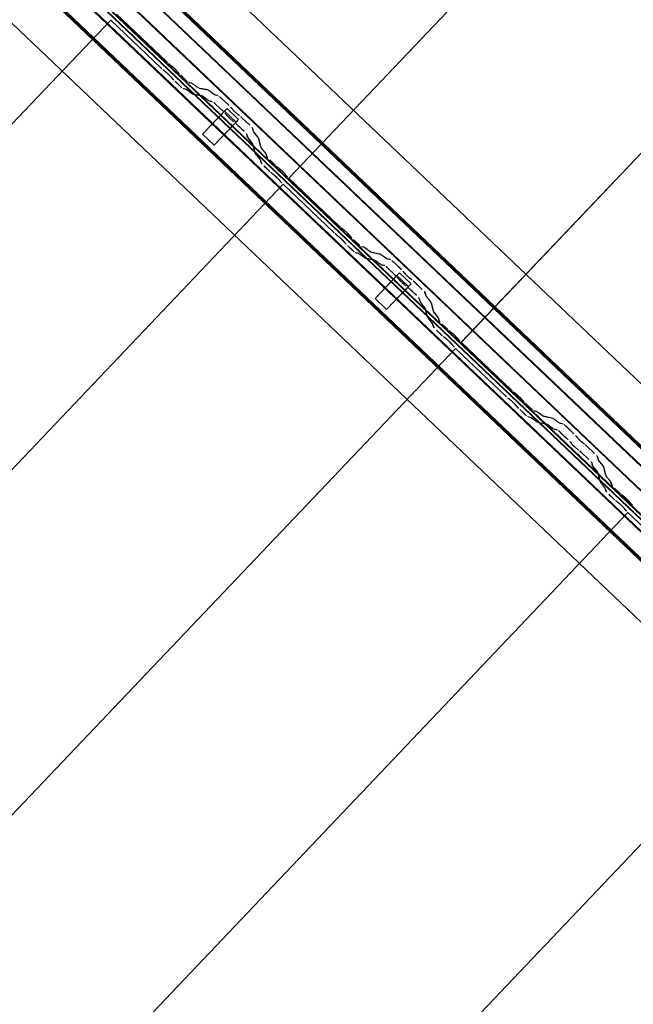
# Model space of a CAD drawing. Header units: metres. Extents: x 32343131.6 to 32343183.7, y 5699223.3 to 5699275.1.
# Tile 161 of 190: x 32343159.8 to 32343160.7, y 5699245.9 to 5699247.5. Entities that reach past the tile are written whole.
import ezdxf

# ---------------------------------------------------------------- set-up
doc = ezdxf.new("R2010")
doc.units = ezdxf.units.M
doc.layers.add('0-1', color=7, linetype='Continuous', lineweight=5)
for name, color, linetype, lineweight, true_color in [('A-GENM-1', 7, 'Continuous', 5, 0xcccccc), ('A-ROOF-1', 7, 'Continuous', 5, 0xcccccc), ('E-POWR-CNDT-1', 5, 'Continuous', 70, 0x0000ff), ('S-BEAM-1', 7, 'Continuous', 5, 0xcccccc)]:
    doc.layers.add(name, color=color, linetype=linetype, lineweight=lineweight, true_color=true_color)

# ---------------------------------------------------------------- blocks, each defined once
blk = doc.blocks.new('Ortgang Hochpunkt1 - Ortgang Hochpunkt-3544518-TGA_190_LP5_GR_DA-TGA-01_G_')
at = {"layer": 'A-ROOF-1'}
for p, q in [((89.4753, -25.0355), (54.6993, 8.0497)), ((89.4753, -25.0355), (54.6993, 8.0497)), ((74.8434, -11.3207), (71.9945, -8.6103)), ((74.842, -11.3206), (71.9947, -8.6118)), ((74.8347, -11.3198), (71.9959, -8.619)), ((74.8335, -11.3197), (71.996, -8.6202)), ((74.8155, -11.3218), (71.995, -8.6383)), ((71.9951, -8.6368), (74.8171, -11.3215))]:
    blk.add_line(p, q, dxfattribs=at)
blk = doc.blocks.new('Wasserleitblech1 - Wasserleitblech-3545928-TGA_190_LP5_GR_DA-TGA-01_G_')
at = {"layer": 'A-ROOF-1'}
for p, q in [((97.5593, -16.5384), (62.7833, 16.5468)), ((97.5593, -16.5384), (62.7833, 16.5468)), ((83.1318, -2.606), (80.2853, 0.1021)), ((83.1316, -2.6048), (80.2866, 0.1019)), ((83.1353, -2.5707), (80.3209, 0.107)), ((80.3219, 0.1074), (83.1357, -2.5696))]:
    blk.add_line(p, q, dxfattribs=at)
blk = doc.blocks.new('construction-roof-accessories--rheinzink-rzk010047 - construction-roof-accessories--rheinzink-rzk010047-3217442-TGA_190_LP5_GR_DA-TGA-01_G_')
at = {"layer": 'A-GENM-1'}
for p, q in [((-0.0125, 0.0822), (0.0125, 0.0822)), ((0.0125, 0.0822), (-0.0125, 0.0822)), ((-0.0125, 0.0822), (-0.0125, 0.0322)), ((-0.0125, 0.0263), (-0.0125, 0.0822)), ((0.0125, 0.0822), (0.0125, 0.0263)), ((0.0125, 0.0322), (0.0125, 0.0822)), ((-0.0125, 0.0263), (-0.0125, 0.0322)), ((-0.0125, 0.0322), (0.0125, 0.0322)), ((-0.0125, 0.0322), (0.0125, 0.0322)), ((0.0125, 0.0322), (0.0125, 0.0263)), ((0.0125, 0.0263), (-0.0125, 0.0263)), ((-0.0125, 0.0263), (0.0125, 0.0263))]:
    blk.add_line(p, q, dxfattribs=at)
blk = doc.blocks.new('ARC_190_LPX_FM_Stellplätze_rvt-1-TGA_190_LP5_GR_DA-TGA-01_G_')
at = {"layer": 'S-BEAM-1'}
for p, q in [((32343160.1976, 5699247.2117), (32343168.4599, 5699255.8962)), ((32343160.1976, 5699247.2117), (32343168.4599, 5699255.8962)), ((32343160.1977, 5699247.2118), (32343168.4599, 5699255.8963)), ((32343160.1977, 5699247.2118), (32343168.4599, 5699255.8963)), ((32343160.4693, 5699246.9532), (32343168.7315, 5699255.6378)), ((32343160.4693, 5699246.9532), (32343168.7315, 5699255.6378)), ((32343160.4694, 5699246.9533), (32343168.7316, 5699255.6378)), ((32343160.4694, 5699246.9533), (32343168.7316, 5699255.6378)), ((32343159.9259, 5699247.4702), (32343160.0047, 5699247.3952)), ((32343160.0048, 5699247.3953), (32343159.926, 5699247.4703)), ((32343151.6546, 5699238.7762), (32343159.9169, 5699247.4607)), ((32343151.6546, 5699238.7762), (32343159.9169, 5699247.4607)), ((32343151.6547, 5699238.7763), (32343159.917, 5699247.4608)), ((32343151.6547, 5699238.7763), (32343159.917, 5699247.4608)), ((32343159.9169, 5699247.4607), (32343159.917, 5699247.4608)), ((32343159.917, 5699247.4608), (32343159.9169, 5699247.4607)), ((32343159.9957, 5699247.3857), (32343159.9169, 5699247.4607)), ((32343159.917, 5699247.4608), (32343159.9958, 5699247.3858)), ((32343160.0127, 5699247.3887), (32343160.008, 5699247.3925)), ((32343160.0087, 5699247.3917), (32343160.0134, 5699247.3879)), ((32343159.999, 5699247.383), (32343160.0037, 5699247.3792)), ((32343160.0044, 5699247.3784), (32343159.9997, 5699247.3822)), ((32343160.0196, 5699247.382), (32343160.0236, 5699247.3775)), ((32343160.0244, 5699247.3768), (32343160.0204, 5699247.3814)), ((32343160.0146, 5699247.368), (32343160.0106, 5699247.3726)), ((32343160.0114, 5699247.3719), (32343160.0154, 5699247.3673)), ((32343160.0258, 5699247.3571), (32343160.0183, 5699247.3642)), ((32343160.0184, 5699247.3643), (32343160.0259, 5699247.3572)), ((32343160.0273, 5699247.3737), (32343160.0348, 5699247.3665)), ((32343160.0349, 5699247.3666), (32343160.0274, 5699247.3738)), ((32343160.044, 5699247.362), (32343160.0395, 5699247.3629)), ((32343160.0406, 5699247.3618), (32343160.0451, 5699247.3609)), ((32343160.0542, 5699247.3547), (32343160.045, 5699247.3614)), ((32343160.0305, 5699247.3534), (32343160.035, 5699247.3525)), ((32343160.036, 5699247.3514), (32343160.0316, 5699247.3523)), ((32343160.036, 5699247.3519), (32343160.0452, 5699247.3452)), ((32343160.046, 5699247.3443), (32343160.0368, 5699247.351)), ((32343160.0458, 5699247.3605), (32343160.0551, 5699247.3538)), ((32343160.0695, 5699247.3513), (32343160.055, 5699247.3543)), ((32343160.0561, 5699247.3532), (32343160.0705, 5699247.3503)), ((32343160.0797, 5699247.3441), (32343160.0705, 5699247.3507)), ((32343160.0713, 5699247.3498), (32343160.0805, 5699247.3432)), ((32343160.046, 5699247.3448), (32343160.0604, 5699247.3418)), ((32343160.0615, 5699247.3408), (32343160.047, 5699247.3437)), ((32343160.0614, 5699247.3413), (32343160.0706, 5699247.3346)), ((32343160.0715, 5699247.3337), (32343160.0623, 5699247.3403)), ((32343160.0714, 5699247.3341), (32343160.0764, 5699247.3331)), ((32343160.0774, 5699247.3321), (32343160.0725, 5699247.3331)), ((32343160.0854, 5699247.3426), (32343160.0805, 5699247.3436)), ((32343160.0815, 5699247.3426), (32343160.0865, 5699247.3416)), ((32343160.0911, 5699247.3378), (32343160.1034, 5699247.3261)), ((32343160.1035, 5699247.3262), (32343160.0912, 5699247.3379)), ((32343160.0821, 5699247.3284), (32343160.0945, 5699247.3167)), ((32343160.0944, 5699247.3166), (32343160.0821, 5699247.3283)), ((32343160.1068, 5699247.3225), (32343160.1086, 5699247.3203)), ((32343160.1096, 5699247.3195), (32343160.1078, 5699247.3217)), ((32343160.0996, 5699247.3108), (32343160.0978, 5699247.313)), ((32343160.0988, 5699247.3122), (32343160.1006, 5699247.31)), ((32343160.1077, 5699247.3032), (32343160.11, 5699247.3015)), ((32343160.1109, 5699247.3006), (32343160.1086, 5699247.3023)), ((32343160.119, 5699247.311), (32343160.1168, 5699247.3127)), ((32343160.1176, 5699247.3118), (32343160.1199, 5699247.3101)), ((32343160.1236, 5699247.3068), (32343160.136, 5699247.2951)), ((32343160.136, 5699247.2952), (32343160.1237, 5699247.3069)), ((32343160.1269, 5699247.2856), (32343160.1146, 5699247.2974)), ((32343160.1147, 5699247.2975), (32343160.127, 5699247.2857)), ((32343160.1399, 5699247.2907), (32343160.1412, 5699247.2858)), ((32343160.1423, 5699247.2848), (32343160.141, 5699247.2897)), ((32343160.1418, 5699247.2849), (32343160.1489, 5699247.276)), ((32343160.1499, 5699247.2752), (32343160.1428, 5699247.284)), ((32343160.1322, 5699247.2763), (32343160.1309, 5699247.2812)), ((32343160.132, 5699247.2802), (32343160.1333, 5699247.2753)), ((32343160.1399, 5699247.2665), (32343160.1328, 5699247.2754)), ((32343160.1338, 5699247.2746), (32343160.1409, 5699247.2657)), ((32343160.1494, 5699247.2752), (32343160.1531, 5699247.2609)), ((32343160.1542, 5699247.2599), (32343160.1505, 5699247.2742)), ((32343160.1441, 5699247.2514), (32343160.1404, 5699247.2657)), ((32343160.1415, 5699247.2647), (32343160.1452, 5699247.2504)), ((32343160.1537, 5699247.2599), (32343160.1608, 5699247.2511)), ((32343160.1618, 5699247.2503), (32343160.1547, 5699247.2591)), ((32343160.1518, 5699247.2416), (32343160.1447, 5699247.2505)), ((32343160.1457, 5699247.2496), (32343160.1528, 5699247.2408)), ((32343160.1534, 5699247.2364), (32343160.1523, 5699247.2408)), ((32343160.1534, 5699247.2398), (32343160.1545, 5699247.2354)), ((32343160.1613, 5699247.2503), (32343160.1625, 5699247.2459)), ((32343160.1635, 5699247.2449), (32343160.1624, 5699247.2493)), ((32343160.1751, 5699247.2333), (32343160.1675, 5699247.2405)), ((32343160.1675, 5699247.2404), (32343160.175, 5699247.2332)), ((32343160.1659, 5699247.2237), (32343160.1584, 5699247.2309)), ((32343160.1585, 5699247.231), (32343160.166, 5699247.2238)), ((32343160.1692, 5699247.221), (32343160.174, 5699247.2172)), ((32343160.183, 5699247.2267), (32343160.1782, 5699247.2305)), ((32343160.1789, 5699247.2297), (32343160.1837, 5699247.2259)), ((32343160.1747, 5699247.2164), (32343160.1699, 5699247.2202)), ((32343160.1848, 5699247.206), (32343160.1808, 5699247.2106)), ((32343160.1816, 5699247.2099), (32343160.1857, 5699247.2054)), ((32343160.1898, 5699247.2201), (32343160.1939, 5699247.2155)), ((32343160.1947, 5699247.2148), (32343160.1907, 5699247.2194)), ((32343160.1977, 5699247.2118), (32343160.1976, 5699247.2117)), ((32343160.1976, 5699247.2117), (32343160.1977, 5699247.2118)), ((32343160.1976, 5699247.2117), (32343160.2764, 5699247.1367)), ((32343160.2765, 5699247.1368), (32343160.1977, 5699247.2118)), ((32343151.9263, 5699238.5177), (32343160.1886, 5699247.2022)), ((32343151.9263, 5699238.5177), (32343160.1886, 5699247.2022)), ((32343151.9264, 5699238.5178), (32343160.1886, 5699247.2023)), ((32343151.9264, 5699238.5178), (32343160.1886, 5699247.2023)), ((32343160.1886, 5699247.2022), (32343160.1886, 5699247.2023)), ((32343160.1886, 5699247.2023), (32343160.2675, 5699247.1273)), ((32343160.1886, 5699247.2023), (32343160.1886, 5699247.2022)), ((32343160.2674, 5699247.1272), (32343160.1886, 5699247.2022)), ((32343160.2844, 5699247.1302), (32343160.2797, 5699247.134)), ((32343160.2804, 5699247.1332), (32343160.2851, 5699247.1294)), ((32343160.2706, 5699247.1245), (32343160.2754, 5699247.1207)), ((32343160.2761, 5699247.1199), (32343160.2713, 5699247.1237)), ((32343160.2863, 5699247.1095), (32343160.2822, 5699247.1141)), ((32343160.2831, 5699247.1134), (32343160.2871, 5699247.1089)), ((32343160.2913, 5699247.1236), (32343160.2953, 5699247.119)), ((32343160.2961, 5699247.1183), (32343160.2921, 5699247.1229)), ((32343160.299, 5699247.1152), (32343160.3065, 5699247.1081)), ((32343160.3066, 5699247.1082), (32343160.2991, 5699247.1153)), ((32343160.2975, 5699247.0986), (32343160.29, 5699247.1057)), ((32343160.2901, 5699247.1058), (32343160.2976, 5699247.0987)), ((32343160.3157, 5699247.1035), (32343160.3112, 5699247.1044)), ((32343160.3123, 5699247.1034), (32343160.3167, 5699247.1025)), ((32343160.3259, 5699247.0962), (32343160.3167, 5699247.1029)), ((32343160.3175, 5699247.102), (32343160.3267, 5699247.0953)), ((32343160.3022, 5699247.0949), (32343160.3067, 5699247.094)), ((32343160.3077, 5699247.093), (32343160.3033, 5699247.0939)), ((32343160.3076, 5699247.0934), (32343160.3169, 5699247.0868)), ((32343160.3177, 5699247.0858), (32343160.3085, 5699247.0925)), ((32343160.3177, 5699247.0863), (32343160.3321, 5699247.0834)), ((32343160.3332, 5699247.0823), (32343160.3187, 5699247.0853)), ((32343160.3411, 5699247.0928), (32343160.3267, 5699247.0958)), ((32343160.3277, 5699247.0947), (32343160.3422, 5699247.0918)), ((32343160.3331, 5699247.0828), (32343160.3423, 5699247.0761)), ((32343160.3432, 5699247.0752), (32343160.334, 5699247.0819)), ((32343160.3514, 5699247.0856), (32343160.3421, 5699247.0923)), ((32343160.343, 5699247.0913), (32343160.3522, 5699247.0847)), ((32343160.3571, 5699247.0841), (32343160.3522, 5699247.0851)), ((32343160.3532, 5699247.0841), (32343160.3582, 5699247.0831)), ((32343160.3431, 5699247.0757), (32343160.3481, 5699247.0747)), ((32343160.3491, 5699247.0736), (32343160.3442, 5699247.0746)), ((32343160.3661, 5699247.0581), (32343160.3537, 5699247.0699)), ((32343160.3538, 5699247.0699), (32343160.3662, 5699247.0582)), ((32343160.3628, 5699247.0793), (32343160.3751, 5699247.0676)), ((32343160.3752, 5699247.0677), (32343160.3629, 5699247.0794)), ((32343160.3713, 5699247.0523), (32343160.3695, 5699247.0545)), ((32343160.3705, 5699247.0537), (32343160.3722, 5699247.0515)), ((32343160.3785, 5699247.064), (32343160.3803, 5699247.0618)), ((32343160.3813, 5699247.061), (32343160.3795, 5699247.0632)), ((32343160.3907, 5699247.0525), (32343160.3884, 5699247.0542)), ((32343160.3893, 5699247.0533), (32343160.3916, 5699247.0516)), ((32343160.3794, 5699247.0447), (32343160.3817, 5699247.043)), ((32343160.3826, 5699247.0421), (32343160.3803, 5699247.0438)), ((32343160.3986, 5699247.0272), (32343160.3863, 5699247.0389)), ((32343160.3864, 5699247.039), (32343160.3987, 5699247.0273)), ((32343160.3953, 5699247.0484), (32343160.4076, 5699247.0366)), ((32343160.4077, 5699247.0367), (32343160.3954, 5699247.0485)), ((32343160.4039, 5699247.0179), (32343160.4026, 5699247.0227)), ((32343160.4037, 5699247.0217), (32343160.405, 5699247.0168)), ((32343160.4116, 5699247.0322), (32343160.4129, 5699247.0273)), ((32343160.414, 5699247.0263), (32343160.4127, 5699247.0312)), ((32343160.4135, 5699247.0264), (32343160.4206, 5699247.0175)), ((32343160.4216, 5699247.0167), (32343160.4145, 5699247.0256)), ((32343160.4116, 5699247.008), (32343160.4045, 5699247.0169)), ((32343160.4055, 5699247.0161), (32343160.4126, 5699247.0072)), ((32343160.4158, 5699246.9929), (32343160.4121, 5699247.0073)), ((32343160.4132, 5699247.0062), (32343160.4168, 5699246.9919)), ((32343160.4211, 5699247.0167), (32343160.4248, 5699247.0024)), ((32343160.4259, 5699247.0014), (32343160.4222, 5699247.0157)), ((32343160.4235, 5699246.9831), (32343160.4164, 5699246.992)), ((32343160.4174, 5699246.9912), (32343160.4245, 5699246.9823)), ((32343160.4254, 5699247.0015), (32343160.4325, 5699246.9926)), ((32343160.4335, 5699246.9918), (32343160.4264, 5699247.0006)), ((32343160.433, 5699246.9918), (32343160.4341, 5699246.9874)), ((32343160.4352, 5699246.9864), (32343160.4341, 5699246.9908)), ((32343160.4251, 5699246.9779), (32343160.424, 5699246.9823)), ((32343160.4251, 5699246.9813), (32343160.4262, 5699246.9769)), ((32343160.4391, 5699246.9819), (32343160.4467, 5699246.9747)), ((32343160.4467, 5699246.9748), (32343160.4392, 5699246.982)), ((32343160.4376, 5699246.9653), (32343160.4301, 5699246.9724)), ((32343160.4302, 5699246.9725), (32343160.4377, 5699246.9654)), ((32343160.4409, 5699246.9625), (32343160.4457, 5699246.9587)), ((32343160.4464, 5699246.958), (32343160.4416, 5699246.9617)), ((32343160.4547, 5699246.9682), (32343160.4499, 5699246.972)), ((32343160.4506, 5699246.9712), (32343160.4554, 5699246.9674)), ((32343160.4615, 5699246.9616), (32343160.4656, 5699246.957)), ((32343160.4664, 5699246.9564), (32343160.4624, 5699246.9609)), ((32343152.198, 5699238.2592), (32343160.4602, 5699246.9438)), ((32343152.198, 5699238.2592), (32343160.4602, 5699246.9438)), ((32343152.1981, 5699238.2593), (32343160.4603, 5699246.9438)), ((32343152.1981, 5699238.2593), (32343160.4603, 5699246.9438)), ((32343160.4565, 5699246.9475), (32343160.4525, 5699246.9521)), ((32343160.4533, 5699246.9514), (32343160.4574, 5699246.9469)), ((32343160.5391, 5699246.8688), (32343160.4602, 5699246.9438)), ((32343160.4602, 5699246.9438), (32343160.4603, 5699246.9438)), ((32343160.4603, 5699246.9438), (32343160.4602, 5699246.9438)), ((32343160.4603, 5699246.9438), (32343160.5392, 5699246.8689)), ((32343160.4694, 5699246.9533), (32343160.4693, 5699246.9532)), ((32343160.4693, 5699246.9532), (32343160.4694, 5699246.9533)), ((32343160.4693, 5699246.9532), (32343160.5481, 5699246.8782)), ((32343160.5482, 5699246.8783), (32343160.4694, 5699246.9533)), ((32343160.5423, 5699246.866), (32343160.5471, 5699246.8622)), ((32343160.5478, 5699246.8615), (32343160.543, 5699246.8653)), ((32343160.5561, 5699246.8717), (32343160.5514, 5699246.8755)), ((32343160.5521, 5699246.8747), (32343160.5568, 5699246.8709)), ((32343160.563, 5699246.8651), (32343160.567, 5699246.8605)), ((32343160.5678, 5699246.8599), (32343160.5638, 5699246.8644)), ((32343160.558, 5699246.851), (32343160.5539, 5699246.8556)), ((32343160.5548, 5699246.8549), (32343160.5588, 5699246.8504)), ((32343160.5707, 5699246.8567), (32343160.5782, 5699246.8496)), ((32343160.5783, 5699246.8497), (32343160.5708, 5699246.8568)), ((32343160.5692, 5699246.8401), (32343160.5617, 5699246.8473)), ((32343160.5618, 5699246.8473), (32343160.5693, 5699246.8402)), ((32343160.5739, 5699246.8364), (32343160.5783, 5699246.8355)), ((32343160.5794, 5699246.8345), (32343160.575, 5699246.8354)), ((32343160.5793, 5699246.8349), (32343160.5885, 5699246.8283)), ((32343160.5894, 5699246.8274), (32343160.5802, 5699246.834)), ((32343160.5874, 5699246.845), (32343160.5829, 5699246.8459)), ((32343160.584, 5699246.8449), (32343160.5884, 5699246.844)), ((32343160.5976, 5699246.8378), (32343160.5884, 5699246.8444)), ((32343160.5892, 5699246.8435), (32343160.5984, 5699246.8368)), ((32343160.6128, 5699246.8344), (32343160.5984, 5699246.8373)), ((32343160.5994, 5699246.8363), (32343160.6139, 5699246.8333)), ((32343160.623, 5699246.8271), (32343160.6138, 5699246.8338)), ((32343160.5893, 5699246.8278), (32343160.6038, 5699246.8249)), ((32343160.6049, 5699246.8239), (32343160.5904, 5699246.8268)), ((32343160.6048, 5699246.8243), (32343160.614, 5699246.8176)), ((32343160.6149, 5699246.8167), (32343160.6057, 5699246.8234)), ((32343160.6147, 5699246.8329), (32343160.6239, 5699246.8262)), ((32343160.6288, 5699246.8257), (32343160.6238, 5699246.8267)), ((32343160.6249, 5699246.8256), (32343160.6298, 5699246.8246)), ((32343160.6469, 5699246.8092), (32343160.6345, 5699246.821)), ((32343160.6345, 5699246.8209), (32343160.6468, 5699246.8091)), ((32343160.6148, 5699246.8172), (32343160.6198, 5699246.8162)), ((32343160.6208, 5699246.8151), (32343160.6159, 5699246.8161)), ((32343160.6378, 5699246.7996), (32343160.6254, 5699246.8114)), ((32343160.6255, 5699246.8115), (32343160.6378, 5699246.7997)), ((32343160.6502, 5699246.8056), (32343160.652, 5699246.8034)), ((32343160.6529, 5699246.8026), (32343160.6512, 5699246.8048)), ((32343160.643, 5699246.7939), (32343160.6412, 5699246.7961)), ((32343160.6421, 5699246.7953), (32343160.6439, 5699246.7931)), ((32343160.6624, 5699246.794), (32343160.6601, 5699246.7957)), ((32343160.661, 5699246.7948), (32343160.6633, 5699246.7931)), ((32343160.667, 5699246.7899), (32343160.6793, 5699246.7782)), ((32343160.6794, 5699246.7783), (32343160.6671, 5699246.79)), ((32343160.6511, 5699246.7862), (32343160.6534, 5699246.7846)), ((32343160.6542, 5699246.7837), (32343160.652, 5699246.7853)), ((32343160.6703, 5699246.7687), (32343160.658, 5699246.7804)), ((32343160.6581, 5699246.7805), (32343160.6704, 5699246.7688)), ((32343160.6833, 5699246.7737), (32343160.6846, 5699246.7689)), ((32343160.6857, 5699246.7678), (32343160.6844, 5699246.7727)), ((32343160.6755, 5699246.7594), (32343160.6743, 5699246.7643)), ((32343160.6754, 5699246.7632), (32343160.6766, 5699246.7584)), ((32343160.6833, 5699246.7495), (32343160.6762, 5699246.7584)), ((32343160.6771, 5699246.7576), (32343160.6843, 5699246.7487)), ((32343160.6852, 5699246.7679), (32343160.6923, 5699246.759)), ((32343160.6933, 5699246.7582), (32343160.6862, 5699246.7671)), ((32343160.6928, 5699246.7583), (32343160.6965, 5699246.7439)), ((32343160.6976, 5699246.7429), (32343160.6939, 5699246.7572)), ((32343160.6874, 5699246.7345), (32343160.6838, 5699246.7488)), ((32343160.6849, 5699246.7478), (32343160.6885, 5699246.7335)), ((32343160.6971, 5699246.743), (32343160.7042, 5699246.7341)), ((32343160.7052, 5699246.7333), (32343160.6981, 5699246.7422)), ((32343160.6952, 5699246.7246), (32343160.6881, 5699246.7335)), ((32343160.689, 5699246.7327), (32343160.6961, 5699246.7238)), ((32343160.7047, 5699246.7333), (32343160.7058, 5699246.7289)), ((32343160.7069, 5699246.7279), (32343160.7058, 5699246.7323)), ((32343160.6968, 5699246.7195), (32343160.6957, 5699246.7239)), ((32343160.6968, 5699246.7229), (32343160.6979, 5699246.7185)), ((32343160.7093, 5699246.7068), (32343160.7018, 5699246.7139)), ((32343160.7019, 5699246.714), (32343160.7094, 5699246.7069)), ((32343160.7108, 5699246.7234), (32343160.7183, 5699246.7163)), ((32343160.7184, 5699246.7164), (32343160.7109, 5699246.7235)), ((32343160.7264, 5699246.7098), (32343160.7216, 5699246.7136)), ((32343160.7223, 5699246.7128), (32343160.7271, 5699246.709)), ((32343160.7126, 5699246.7041), (32343160.7173, 5699246.7003)), ((32343160.718, 5699246.6995), (32343160.7133, 5699246.7033)), ((32343160.7332, 5699246.7031), (32343160.7372, 5699246.6985)), ((32343160.7381, 5699246.6979), (32343160.734, 5699246.7024)), ((32343152.4697, 5699238.0009), (32343160.732, 5699246.6854)), ((32343152.4697, 5699238.0009), (32343160.732, 5699246.6854)), ((32343152.4697, 5699238.0008), (32343160.7319, 5699246.6853)), ((32343152.4697, 5699238.0008), (32343160.7319, 5699246.6853)), ((32343160.7282, 5699246.6891), (32343160.7242, 5699246.6936)), ((32343160.725, 5699246.693), (32343160.7291, 5699246.6884)), ((32343160.7319, 5699246.6853), (32343160.732, 5699246.6854)), ((32343160.732, 5699246.6854), (32343160.7319, 5699246.6853)), ((32343160.8108, 5699246.6103), (32343160.7319, 5699246.6853)), ((32343160.732, 5699246.6854), (32343160.8108, 5699246.6104)), ((32343152.7413, 5699237.7423), (32343161.0036, 5699246.4268)), ((32343152.7413, 5699237.7423), (32343161.0036, 5699246.4268)), ((32343152.7414, 5699237.7424), (32343161.0037, 5699246.4269)), ((32343152.7414, 5699237.7424), (32343161.0037, 5699246.4269))]:
    blk.add_line(p, q, dxfattribs=at)
for centre, major_axis, ratio, start_param, end_param in [((32343160.0052, 5699247.3957), (-0.00543, 0.00517), 0.087155, 1.570797, 2.355301), ((32343160.0052, 5699247.3957), (-0.00435, 0.00414), 0.087155, 1.570797, 2.355303), ((32343159.9961, 5699247.3862), (-0.00543, 0.00517), 0.087156, 1.570796, 2.355303), ((32343159.9961, 5699247.3862), (-0.00435, 0.00414), 0.087156, 1.570796, 2.355302), ((32343160.0072, 5699247.3752), (-0.00543, 0.00517), 0.087156, 3.92788, 5.496895), ((32343160.0072, 5699247.3752), (-0.00435, 0.00414), 0.087155, 3.927883, 5.496898), ((32343160.0163, 5699247.3847), (-0.00543, 0.00517), 0.087155, 3.927883, 5.496897), ((32343160.0163, 5699247.3847), (-0.00435, 0.00414), 0.087155, 3.927881, 5.496896), ((32343160.0278, 5699247.3742), (-0.00543, 0.00517), 0.087156, 0.78629, 1.570796), ((32343160.0278, 5699247.3742), (-0.00435, 0.00414), 0.087156, 0.786291, 1.570797), ((32343160.0187, 5699247.3647), (-0.00543, 0.00517), 0.087156, 0.786289, 1.570796), ((32343160.0187, 5699247.3647), (-0.00435, 0.00414), 0.087156, 0.78629, 1.570796), ((32343160.0353, 5699247.367), (-0.00543, 0.00517), 0.087156, 1.570797, 3.003603), ((32343160.0353, 5699247.367), (-0.00435, 0.00414), 0.087156, 1.570796, 3.003604), ((32343160.0493, 5699247.3568), (-0.00543, 0.00517), 0.087156, 5.711273, 6.145193), ((32343160.0493, 5699247.3568), (-0.00435, 0.00414), 0.087156, 5.711276, 6.145197), ((32343160.0263, 5699247.3575), (-0.00543, 0.00517), 0.087156, 1.570796, 3.003604), ((32343160.0263, 5699247.3575), (-0.00435, 0.00414), 0.087156, 1.570796, 3.003607), ((32343160.0403, 5699247.3473), (-0.00543, 0.00517), 0.087156, 5.711274, 6.145196), ((32343160.0403, 5699247.3473), (-0.00435, 0.00414), 0.087156, 5.711273, 6.145193), ((32343160.0417, 5699247.3489), (-0.00435, 0.00414), 0.087156, 2.569681, 3.003602), ((32343160.0507, 5699247.3584), (-0.00435, 0.00414), 0.087156, 2.56968, 3.003604), ((32343160.0507, 5699247.3584), (-0.00543, 0.00517), 0.087156, 2.569681, 3.003605), ((32343160.0748, 5699247.3461), (-0.00543, 0.00517), 0.087155, 5.711273, 6.145193), ((32343160.0748, 5699247.3461), (-0.00435, 0.00414), 0.087156, 5.711277, 6.145196), ((32343160.0417, 5699247.3489), (-0.00543, 0.00517), 0.087156, 2.569681, 3.003604), ((32343160.0658, 5699247.3367), (-0.00543, 0.00517), 0.087156, 5.711274, 6.145196), ((32343160.0658, 5699247.3367), (-0.00435, 0.00414), 0.087155, 5.711273, 6.145193), ((32343160.0672, 5699247.3383), (-0.00435, 0.00414), 0.087155, 2.569681, 3.003601), ((32343160.0672, 5699247.3383), (-0.00543, 0.00517), 0.087156, 2.569682, 3.003604), ((32343160.0817, 5699247.328), (-0.00543, 0.00517), 0.087156, 4.712389, 6.145196), ((32343160.0817, 5699247.328), (-0.00435, 0.00414), 0.087156, 4.712389, 6.145201), ((32343160.0762, 5699247.3478), (-0.00435, 0.00414), 0.087156, 2.569679, 3.003604), ((32343160.0762, 5699247.3478), (-0.00543, 0.00517), 0.087155, 2.569681, 3.003606), ((32343160.0907, 5699247.3374), (-0.00543, 0.00517), 0.087156, 4.712389, 6.145195), ((32343160.0907, 5699247.3374), (-0.00435, 0.00414), 0.087156, 4.712389, 6.145196), ((32343160.094, 5699247.3162), (-0.00435, 0.00414), 0.087155, 3.74101, 4.712389), ((32343160.094, 5699247.3162), (-0.00543, 0.00517), 0.087156, 3.74101, 4.712389), ((32343160.103, 5699247.3257), (-0.00435, 0.00414), 0.087156, 3.741011, 4.712389), ((32343160.103, 5699247.3257), (-0.00543, 0.00517), 0.087156, 3.741009, 4.712389), ((32343160.1134, 5699247.3163), (-0.00543, 0.00517), 0.087156, 0.599417, 2.542173), ((32343160.1134, 5699247.3163), (-0.00435, 0.00414), 0.087156, 0.599417, 2.542176), ((32343160.1043, 5699247.3068), (-0.00543, 0.00517), 0.087156, 0.599419, 2.542175), ((32343160.1043, 5699247.3068), (-0.00435, 0.00414), 0.087156, 0.599417, 2.542172), ((32343160.1142, 5699247.297), (-0.00543, 0.00517), 0.087156, 4.712389, 5.683768), ((32343160.1142, 5699247.297), (-0.00435, 0.00414), 0.087156, 4.712389, 5.68377), ((32343160.1233, 5699247.3065), (-0.00543, 0.00517), 0.087156, 4.712389, 5.683767), ((32343160.1233, 5699247.3065), (-0.00435, 0.00414), 0.087156, 4.712389, 5.683768), ((32343160.1266, 5699247.2853), (-0.00435, 0.00414), 0.087155, 3.279582, 4.712389), ((32343160.1266, 5699247.2853), (-0.00543, 0.00517), 0.087156, 3.279579, 4.712389), ((32343160.1356, 5699247.2947), (-0.00435, 0.00414), 0.087156, 3.279586, 4.712389), ((32343160.1356, 5699247.2947), (-0.00543, 0.00517), 0.087155, 3.279582, 4.712389), ((32343160.1466, 5699247.2808), (-0.00543, 0.00517), 0.087156, 0.137989, 0.571913), ((32343160.1466, 5699247.2808), (-0.00435, 0.00414), 0.087156, 0.137989, 0.571912), ((32343160.1376, 5699247.2713), (-0.00543, 0.00517), 0.087155, 0.13799, 0.571913), ((32343160.1376, 5699247.2713), (-0.00435, 0.00414), 0.087156, 0.137988, 0.571911), ((32343160.1451, 5699247.2793), (-0.00435, 0.00414), 0.087156, 3.27958, 3.713504), ((32343160.1451, 5699247.2793), (-0.00543, 0.00517), 0.087156, 3.279581, 3.713506), ((32343160.1361, 5699247.2698), (-0.00435, 0.00414), 0.087155, 3.279582, 3.713509), ((32343160.1361, 5699247.2698), (-0.00543, 0.00517), 0.087156, 3.279585, 3.713505), ((32343160.1585, 5699247.2558), (-0.00543, 0.00517), 0.087156, 0.137988, 0.571915), ((32343160.1585, 5699247.2558), (-0.00435, 0.00414), 0.087156, 0.137991, 0.571912), ((32343160.1495, 5699247.2464), (-0.00543, 0.00517), 0.087156, 0.137984, 0.571912), ((32343160.1495, 5699247.2464), (-0.00435, 0.00414), 0.087156, 0.137989, 0.57191), ((32343160.148, 5699247.2449), (-0.00435, 0.00414), 0.087156, 3.279581, 3.713502), ((32343160.148, 5699247.2449), (-0.00543, 0.00517), 0.087156, 3.279586, 3.713505), ((32343160.157, 5699247.2543), (-0.00435, 0.00414), 0.087155, 3.279582, 3.713505), ((32343160.157, 5699247.2543), (-0.00543, 0.00517), 0.087156, 3.279581, 3.713504), ((32343160.1679, 5699247.2408), (-0.00543, 0.00517), 0.087156, 0.137988, 1.570796), ((32343160.1679, 5699247.2408), (-0.00435, 0.00414), 0.087156, 0.137987, 1.570796), ((32343160.1589, 5699247.2314), (-0.00543, 0.00517), 0.087156, 0.137986, 1.570796), ((32343160.1589, 5699247.2314), (-0.00435, 0.00414), 0.087156, 0.137989, 1.570797), ((32343160.1664, 5699247.2242), (-0.00543, 0.00517), 0.087156, 1.570796, 2.355302), ((32343160.1664, 5699247.2242), (-0.00435, 0.00414), 0.087156, 1.570796, 2.355307), ((32343160.1754, 5699247.2337), (-0.00543, 0.00517), 0.087156, 1.570797, 2.3553), ((32343160.1754, 5699247.2337), (-0.00435, 0.00414), 0.087155, 1.570797, 2.355303), ((32343160.1865, 5699247.2227), (-0.00543, 0.00517), 0.087156, 3.927883, 5.496896), ((32343160.1865, 5699247.2227), (-0.00435, 0.00414), 0.087156, 3.927883, 5.496895), ((32343160.1775, 5699247.2132), (-0.00543, 0.00517), 0.087155, 3.927883, 5.496896), ((32343160.1775, 5699247.2132), (-0.00435, 0.00414), 0.087155, 3.927883, 5.496895), ((32343160.189, 5699247.2027), (-0.00543, 0.00517), 0.087156, 0.78629, 1.570797), ((32343160.198, 5699247.2122), (-0.00543, 0.00517), 0.087155, 0.786291, 1.570797), ((32343160.198, 5699247.2122), (-0.00435, 0.00414), 0.087155, 0.786292, 1.570797), ((32343160.189, 5699247.2027), (-0.00435, 0.00414), 0.087156, 0.78629, 1.570797), ((32343160.2768, 5699247.1372), (-0.00543, 0.00517), 0.087155, 1.570797, 2.355301), ((32343160.2768, 5699247.1372), (-0.00435, 0.00414), 0.087155, 1.570797, 2.355303), ((32343160.2879, 5699247.1262), (-0.00543, 0.00517), 0.087155, 3.927883, 5.496897), ((32343160.2879, 5699247.1262), (-0.00435, 0.00414), 0.087155, 3.927883, 5.496896), ((32343160.2678, 5699247.1277), (-0.00543, 0.00517), 0.087156, 1.570796, 2.355302), ((32343160.2678, 5699247.1277), (-0.00435, 0.00414), 0.087156, 1.570796, 2.355304), ((32343160.2789, 5699247.1167), (-0.00543, 0.00517), 0.087156, 3.92788, 5.496895), ((32343160.2789, 5699247.1167), (-0.00435, 0.00414), 0.087156, 3.927883, 5.496891), ((32343160.2995, 5699247.1157), (-0.00543, 0.00517), 0.087155, 0.78629, 1.570797), ((32343160.2995, 5699247.1157), (-0.00435, 0.00414), 0.087156, 0.786293, 1.570797), ((32343160.2904, 5699247.1062), (-0.00543, 0.00517), 0.087155, 0.786292, 1.570797), ((32343160.2904, 5699247.1062), (-0.00435, 0.00414), 0.087156, 0.78629, 1.570796), ((32343160.2979, 5699247.0991), (-0.00543, 0.00517), 0.087156, 1.570796, 3.003604), ((32343160.2979, 5699247.0991), (-0.00435, 0.00414), 0.087156, 1.570796, 3.003607), ((32343160.307, 5699247.1085), (-0.00543, 0.00517), 0.087156, 1.570796, 3.003604), ((32343160.307, 5699247.1085), (-0.00435, 0.00414), 0.087156, 1.570796, 3.003603), ((32343160.321, 5699247.0983), (-0.00543, 0.00517), 0.087156, 5.711273, 6.145196), ((32343160.321, 5699247.0983), (-0.00435, 0.00414), 0.087156, 5.711276, 6.145196), ((32343160.312, 5699247.0888), (-0.00543, 0.00517), 0.087156, 5.711274, 6.145196), ((32343160.312, 5699247.0888), (-0.00435, 0.00414), 0.087156, 5.711273, 6.145195), ((32343160.3134, 5699247.0904), (-0.00435, 0.00414), 0.087155, 2.569681, 3.003601), ((32343160.3134, 5699247.0904), (-0.00543, 0.00517), 0.087156, 2.569682, 3.003604), ((32343160.3224, 5699247.0999), (-0.00435, 0.00414), 0.087156, 2.569678, 3.003604), ((32343160.3224, 5699247.0999), (-0.00543, 0.00517), 0.087156, 2.569681, 3.003605), ((32343160.3374, 5699247.0782), (-0.00543, 0.00517), 0.087156, 5.71127, 6.145196), ((32343160.3374, 5699247.0782), (-0.00435, 0.00414), 0.087156, 5.711273, 6.145194), ((32343160.3465, 5699247.0877), (-0.00543, 0.00517), 0.087156, 5.711273, 6.145196), ((32343160.3465, 5699247.0877), (-0.00435, 0.00414), 0.087156, 5.711276, 6.145196), ((32343160.3479, 5699247.0893), (-0.00435, 0.00414), 0.087156, 2.56968, 3.003604), ((32343160.3479, 5699247.0893), (-0.00543, 0.00517), 0.087156, 2.56968, 3.003601), ((32343160.3624, 5699247.079), (-0.00543, 0.00517), 0.087156, 4.712389, 6.145196), ((32343160.3624, 5699247.079), (-0.00435, 0.00414), 0.087156, 4.712389, 6.145196), ((32343160.3389, 5699247.0798), (-0.00435, 0.00414), 0.087156, 2.569681, 3.003601), ((32343160.3389, 5699247.0798), (-0.00543, 0.00517), 0.087155, 2.56968, 3.003604), ((32343160.3534, 5699247.0695), (-0.00543, 0.00517), 0.087156, 4.712389, 6.145196), ((32343160.3534, 5699247.0695), (-0.00435, 0.00414), 0.087156, 4.712389, 6.1452), ((32343160.3747, 5699247.0672), (-0.00435, 0.00414), 0.087155, 3.741012, 4.71239), ((32343160.3747, 5699247.0672), (-0.00543, 0.00517), 0.087156, 3.74101, 4.712389), ((32343160.3657, 5699247.0577), (-0.00435, 0.00414), 0.087156, 3.74101, 4.712389), ((32343160.3657, 5699247.0577), (-0.00543, 0.00517), 0.087156, 3.741011, 4.712389), ((32343160.376, 5699247.0483), (-0.00543, 0.00517), 0.087156, 0.599417, 2.542175), ((32343160.376, 5699247.0483), (-0.00435, 0.00414), 0.087156, 0.599417, 2.542173), ((32343160.3851, 5699247.0578), (-0.00543, 0.00517), 0.087157, 0.599416, 2.542171), ((32343160.3851, 5699247.0578), (-0.00435, 0.00414), 0.087156, 0.599417, 2.542175), ((32343160.395, 5699247.048), (-0.00543, 0.00517), 0.087156, 4.712389, 5.683766), ((32343160.395, 5699247.048), (-0.00435, 0.00414), 0.087156, 4.712389, 5.683768), ((32343160.3859, 5699247.0385), (-0.00543, 0.00517), 0.087156, 4.712389, 5.683768), ((32343160.3859, 5699247.0385), (-0.00435, 0.00414), 0.087156, 4.712389, 5.683774), ((32343160.3983, 5699247.0268), (-0.00435, 0.00414), 0.087155, 3.279582, 4.712389), ((32343160.3983, 5699247.0268), (-0.00543, 0.00517), 0.087156, 3.27958, 4.712389), ((32343160.4073, 5699247.0363), (-0.00435, 0.00414), 0.087156, 3.279585, 4.712389), ((32343160.4073, 5699247.0363), (-0.00543, 0.00517), 0.087156, 3.279581, 4.712389), ((32343160.4183, 5699247.0223), (-0.00543, 0.00517), 0.087156, 0.137989, 0.571913), ((32343160.4183, 5699247.0223), (-0.00435, 0.00414), 0.087156, 0.13799, 0.571912), ((32343160.4093, 5699247.0128), (-0.00543, 0.00517), 0.087156, 0.137992, 0.571912), ((32343160.4093, 5699247.0128), (-0.00435, 0.00414), 0.087156, 0.137988, 0.571907), ((32343160.4078, 5699247.0113), (-0.00435, 0.00414), 0.087155, 3.279582, 3.713509), ((32343160.4078, 5699247.0113), (-0.00543, 0.00517), 0.087156, 3.279581, 3.713505), ((32343160.4168, 5699247.0208), (-0.00435, 0.00414), 0.087156, 3.279579, 3.713505), ((32343160.4168, 5699247.0208), (-0.00543, 0.00517), 0.087156, 3.279582, 3.713507), ((32343160.4212, 5699246.9879), (-0.00543, 0.00517), 0.087156, 0.137988, 0.571912), ((32343160.4212, 5699246.9879), (-0.00435, 0.00414), 0.087156, 0.137989, 0.571912), ((32343160.4302, 5699246.9974), (-0.00543, 0.00517), 0.087156, 0.137989, 0.571916), ((32343160.4302, 5699246.9974), (-0.00435, 0.00414), 0.087156, 0.137992, 0.571912), ((32343160.4287, 5699246.9959), (-0.00435, 0.00414), 0.087155, 3.279584, 3.713505), ((32343160.4287, 5699246.9959), (-0.00543, 0.00517), 0.087156, 3.279581, 3.713502), ((32343160.4196, 5699246.9864), (-0.00435, 0.00414), 0.087156, 3.279581, 3.713506), ((32343160.4196, 5699246.9864), (-0.00543, 0.00517), 0.087156, 3.279585, 3.713505), ((32343160.4306, 5699246.9729), (-0.00543, 0.00517), 0.087156, 0.137986, 1.570796), ((32343160.4306, 5699246.9729), (-0.00435, 0.00414), 0.087156, 0.137989, 1.570796), ((32343160.4396, 5699246.9824), (-0.00543, 0.00517), 0.087156, 0.137989, 1.570796), ((32343160.4396, 5699246.9824), (-0.00435, 0.00414), 0.087156, 0.137988, 1.570796), ((32343160.4471, 5699246.9752), (-0.00435, 0.00414), 0.087156, 1.570796, 2.355303), ((32343160.4471, 5699246.9752), (-0.00543, 0.00517), 0.087156, 1.570796, 2.355301), ((32343160.4381, 5699246.9657), (-0.00543, 0.00517), 0.087156, 1.570796, 2.355302), ((32343160.4381, 5699246.9657), (-0.00435, 0.00414), 0.087156, 1.570796, 2.355306), ((32343160.4492, 5699246.9548), (-0.00543, 0.00517), 0.087155, 3.927884, 5.496896), ((32343160.4492, 5699246.9548), (-0.00435, 0.00414), 0.087155, 3.927883, 5.496895), ((32343160.4582, 5699246.9642), (-0.00543, 0.00517), 0.087156, 3.927883, 5.496896), ((32343160.4582, 5699246.9642), (-0.00435, 0.00414), 0.087156, 3.927881, 5.496895), ((32343160.4607, 5699246.9442), (-0.00543, 0.00517), 0.087156, 0.786289, 1.570796), ((32343160.4607, 5699246.9442), (-0.00435, 0.00414), 0.087156, 0.78629, 1.570797), ((32343160.4697, 5699246.9537), (-0.00543, 0.00517), 0.087156, 0.78629, 1.570797), ((32343160.4697, 5699246.9537), (-0.00435, 0.00414), 0.087156, 0.786293, 1.570797), ((32343160.5395, 5699246.8692), (-0.00543, 0.00517), 0.087156, 1.570796, 2.355302), ((32343160.5395, 5699246.8692), (-0.00435, 0.00414), 0.087156, 1.570796, 2.355304), ((32343160.5485, 5699246.8787), (-0.00543, 0.00517), 0.087156, 1.570796, 2.355303), ((32343160.5485, 5699246.8787), (-0.00435, 0.00414), 0.087156, 1.570796, 2.355302), ((32343160.5596, 5699246.8677), (-0.00543, 0.00517), 0.087155, 3.927883, 5.496896), ((32343160.5596, 5699246.8677), (-0.00435, 0.00414), 0.087155, 3.927886, 5.496896), ((32343160.5506, 5699246.8583), (-0.00543, 0.00517), 0.087156, 3.92788, 5.496895), ((32343160.5506, 5699246.8583), (-0.00435, 0.00414), 0.087156, 3.927883, 5.496891), ((32343160.5621, 5699246.8477), (-0.00543, 0.00517), 0.087155, 0.786291, 1.570797), ((32343160.5621, 5699246.8477), (-0.00435, 0.00414), 0.087155, 0.78629, 1.570797), ((32343160.5711, 5699246.8572), (-0.00543, 0.00517), 0.087156, 0.78629, 1.570796), ((32343160.5711, 5699246.8572), (-0.00435, 0.00414), 0.087156, 0.786294, 1.570797), ((32343160.5787, 5699246.8501), (-0.00543, 0.00517), 0.087156, 1.570796, 3.003608), ((32343160.5787, 5699246.8501), (-0.00435, 0.00414), 0.087156, 1.570796, 3.003603), ((32343160.5696, 5699246.8406), (-0.00543, 0.00517), 0.087156, 1.570796, 3.003604), ((32343160.5696, 5699246.8406), (-0.00435, 0.00414), 0.087156, 1.570796, 3.003603), ((32343160.5837, 5699246.8303), (-0.00543, 0.00517), 0.087156, 5.711271, 6.145196), ((32343160.5837, 5699246.8303), (-0.00435, 0.00414), 0.087156, 5.711273, 6.145202), ((32343160.5927, 5699246.8398), (-0.00543, 0.00517), 0.087156, 5.711273, 6.1452), ((32343160.5927, 5699246.8398), (-0.00435, 0.00414), 0.087156, 5.711277, 6.145196), ((32343160.5941, 5699246.8415), (-0.00435, 0.00414), 0.087156, 2.569679, 3.003604), ((32343160.5941, 5699246.8415), (-0.00543, 0.00517), 0.087156, 2.56968, 3.003602), ((32343160.6182, 5699246.8292), (-0.00543, 0.00517), 0.087156, 5.711273, 6.145199), ((32343160.5851, 5699246.832), (-0.00435, 0.00414), 0.087156, 2.56968, 3.003599), ((32343160.5851, 5699246.832), (-0.00543, 0.00517), 0.087156, 2.56968, 3.003604), ((32343160.6091, 5699246.8197), (-0.00543, 0.00517), 0.087155, 5.71127, 6.145197), ((32343160.6091, 5699246.8197), (-0.00435, 0.00414), 0.087156, 5.711273, 6.145205), ((32343160.6182, 5699246.8292), (-0.00435, 0.00414), 0.087156, 5.711273, 6.145196), ((32343160.6196, 5699246.8308), (-0.00435, 0.00414), 0.087156, 2.56968, 3.003604), ((32343160.6196, 5699246.8308), (-0.00543, 0.00517), 0.087156, 2.56968, 3.003601), ((32343160.6341, 5699246.8205), (-0.00543, 0.00517), 0.087156, 4.712389, 6.145196), ((32343160.6341, 5699246.8205), (-0.00435, 0.00414), 0.087156, 4.712389, 6.145196), ((32343160.6106, 5699246.8213), (-0.00435, 0.00414), 0.087156, 2.56968, 3.0036), ((32343160.6106, 5699246.8213), (-0.00543, 0.00517), 0.087155, 2.56968, 3.003604), ((32343160.6251, 5699246.811), (-0.00543, 0.00517), 0.087156, 4.712389, 6.145196), ((32343160.6251, 5699246.811), (-0.00435, 0.00414), 0.087156, 4.712389, 6.145198), ((32343160.6464, 5699246.8088), (-0.00435, 0.00414), 0.087156, 3.74101, 4.712389), ((32343160.6464, 5699246.8088), (-0.00543, 0.00517), 0.087156, 3.74101, 4.71239), ((32343160.6567, 5699246.7994), (-0.00543, 0.00517), 0.087156, 0.599417, 2.542179), ((32343160.6567, 5699246.7994), (-0.00435, 0.00414), 0.087156, 0.599417, 2.542175), ((32343160.6374, 5699246.7993), (-0.00435, 0.00414), 0.087156, 3.74101, 4.712389), ((32343160.6374, 5699246.7993), (-0.00543, 0.00517), 0.087156, 3.741011, 4.712389), ((32343160.6477, 5699246.7899), (-0.00543, 0.00517), 0.087156, 0.599414, 2.542175), ((32343160.6477, 5699246.7899), (-0.00435, 0.00414), 0.087156, 0.599417, 2.542173), ((32343160.6666, 5699246.7895), (-0.00543, 0.00517), 0.087156, 4.712389, 5.683762), ((32343160.6666, 5699246.7895), (-0.00435, 0.00414), 0.087156, 4.712389, 5.683768), ((32343160.6576, 5699246.78), (-0.00543, 0.00517), 0.087155, 4.71239, 5.683769), ((32343160.6576, 5699246.78), (-0.00435, 0.00414), 0.087155, 4.71239, 5.683772), ((32343160.679, 5699246.7778), (-0.00435, 0.00414), 0.087155, 3.27958, 4.712389), ((32343160.679, 5699246.7778), (-0.00543, 0.00517), 0.087156, 3.279581, 4.712389), ((32343160.6699, 5699246.7683), (-0.00435, 0.00414), 0.087156, 3.279581, 4.71239), ((32343160.6699, 5699246.7683), (-0.00543, 0.00517), 0.087156, 3.27958, 4.712389), ((32343160.681, 5699246.7543), (-0.00543, 0.00517), 0.087156, 0.137993, 0.571912), ((32343160.681, 5699246.7543), (-0.00435, 0.00414), 0.087156, 0.137989, 0.571913), ((32343160.69, 5699246.7638), (-0.00543, 0.00517), 0.087156, 0.137989, 0.57191), ((32343160.69, 5699246.7638), (-0.00435, 0.00414), 0.087156, 0.137995, 0.571912), ((32343160.6885, 5699246.7623), (-0.00435, 0.00414), 0.087156, 3.279579, 3.713505), ((32343160.6885, 5699246.7623), (-0.00543, 0.00517), 0.087156, 3.279581, 3.713506), ((32343160.6794, 5699246.7528), (-0.00435, 0.00414), 0.087156, 3.279581, 3.713502), ((32343160.6794, 5699246.7528), (-0.00543, 0.00517), 0.087156, 3.279582, 3.713505), ((32343160.7019, 5699246.7389), (-0.00543, 0.00517), 0.087156, 0.137989, 0.571916), ((32343160.7019, 5699246.7389), (-0.00435, 0.00414), 0.087156, 0.137993, 0.571912), ((32343160.6929, 5699246.7294), (-0.00543, 0.00517), 0.087156, 0.137992, 0.571912), ((32343160.6929, 5699246.7294), (-0.00435, 0.00414), 0.087155, 0.137989, 0.571916), ((32343160.7004, 5699246.7374), (-0.00435, 0.00414), 0.087156, 3.279576, 3.713505), ((32343160.7004, 5699246.7374), (-0.00543, 0.00517), 0.087156, 3.279581, 3.713501), ((32343160.7113, 5699246.7239), (-0.00543, 0.00517), 0.087156, 0.137989, 1.570796), ((32343160.7113, 5699246.7239), (-0.00435, 0.00414), 0.087156, 0.137993, 1.570797), ((32343160.6913, 5699246.7279), (-0.00435, 0.00414), 0.087156, 3.279581, 3.713503), ((32343160.6913, 5699246.7279), (-0.00543, 0.00517), 0.087155, 3.279582, 3.713505), ((32343160.7023, 5699246.7144), (-0.00543, 0.00517), 0.087156, 0.137986, 1.570797), ((32343160.7023, 5699246.7144), (-0.00435, 0.00414), 0.087156, 0.137989, 1.570797), ((32343160.7188, 5699246.7167), (-0.00543, 0.00517), 0.087156, 1.570796, 2.355299), ((32343160.7188, 5699246.7167), (-0.00435, 0.00414), 0.087155, 1.570796, 2.355303), ((32343160.7299, 5699246.7058), (-0.00543, 0.00517), 0.087156, 3.927883, 5.496897), ((32343160.7098, 5699246.7073), (-0.00543, 0.00517), 0.087156, 1.570796, 2.355302), ((32343160.7098, 5699246.7073), (-0.00435, 0.00414), 0.087156, 1.570796, 2.355306), ((32343160.7209, 5699246.6963), (-0.00543, 0.00517), 0.087155, 3.927886, 5.496896), ((32343160.7209, 5699246.6963), (-0.00435, 0.00414), 0.087156, 3.927882, 5.496897), ((32343160.7299, 5699246.7058), (-0.00435, 0.00414), 0.087156, 3.927882, 5.496895), ((32343160.7414, 5699246.6952), (-0.00543, 0.00517), 0.087156, 0.78629, 1.570797), ((32343160.7414, 5699246.6952), (-0.00435, 0.00414), 0.087156, 0.786292, 1.570797), ((32343160.7324, 5699246.6857), (-0.00543, 0.00517), 0.087156, 0.786289, 1.570796), ((32343160.7324, 5699246.6857), (-0.00435, 0.00414), 0.087156, 0.78629, 1.570796)]:
    blk.add_ellipse(centre, major_axis=major_axis, ratio=ratio, start_param=start_param, end_param=end_param, dxfattribs=at)
at = {"layer": 'A-GENM-1', "rotation": 136.4272566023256}
for p in [(32343160.1275, 5699247.3318), (32343160.3992, 5699247.0733)]:
    blk.add_blockref('construction-roof-accessories--rheinzink-rzk010047 - construction-roof-accessories--rheinzink-rzk010047-3217442-TGA_190_LP5_GR_DA-TGA-01_G_', p, dxfattribs=at)
at = {"layer": 'A-ROOF-1'}
for name, p in [('Ortgang Hochpunkt1 - Ortgang Hochpunkt-3544518-TGA_190_LP5_GR_DA-TGA-01_G_', (32343086.0386, 5699257.8795)), ('Wasserleitblech1 - Wasserleitblech-3545928-TGA_190_LP5_GR_DA-TGA-01_G_', (32343077.7673, 5699249.1855))]:
    blk.add_blockref(name, p, dxfattribs=at)

msp = doc.modelspace()

# ---------------------------------------------------------------- linework, layer by layer
at = {"layer": 'E-POWR-CNDT-1'}
for p, q in [((32343158.10718, 5699249.30535), (32343166.71075, 5699241.12009)), ((32343166.62161, 5699241.02651), (32343158.01417, 5699249.21545))]:
    msp.add_line(p, q, dxfattribs=at)

# ---------------------------------------------------------------- block references
at = {"layer": '0-1'}
msp.add_blockref('ARC_190_LPX_FM_Stellplätze_rvt-1-TGA_190_LP5_GR_DA-TGA-01_G_', (0, 0), dxfattribs=at)

doc.saveas('drawing.dxf')
